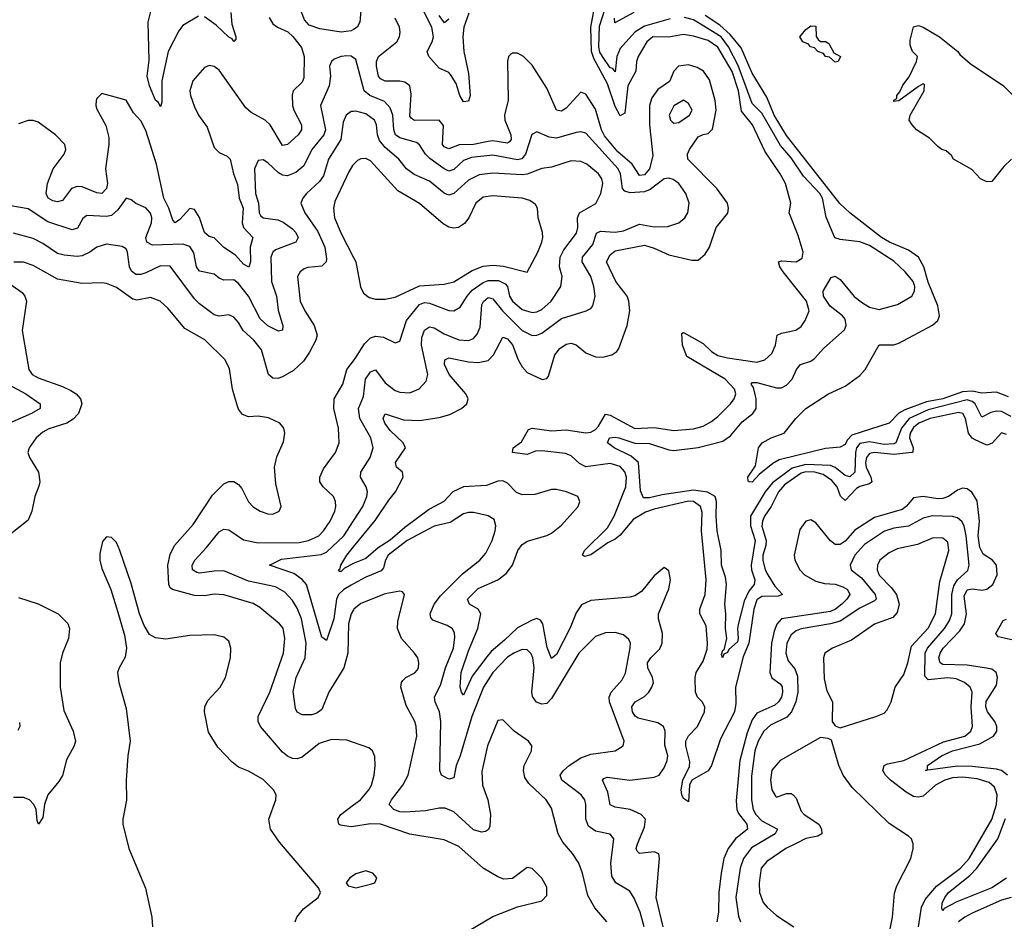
# Model space of a CAD drawing. Header units: inches. Extents: x 1934316 to 2140091, y 524953 to 667329.
# Tile 230 of 256: x 2038635 to 2042661, y 612753 to 616441. Entities that reach past the tile are written whole.
import ezdxf

# ---------------------------------------------------------------- set-up
doc = ezdxf.new("R2010")
doc.units = ezdxf.units.IN
doc.header["$MEASUREMENT"] = 0
doc.layers.add('C0631', color=7, linetype='Continuous')
doc.layers.add('C0641', color=7, linetype='Continuous')

msp = doc.modelspace()

# ---------------------------------------------------------------- linework, layer by layer
at = {"layer": 'C0631', "color": 5}
for points, elevation in [([(2039365.5, 616454.5), (2039302.6, 616417.4), (2039284.9, 616395.1), (2039242, 616310), (2039216.6, 616190), (2039216.5, 616103.5), (2039210, 616084.5), (2039202, 616102), (2039190, 616111.6), (2039165.8, 616170), (2039155.4, 616210), (2039164.2, 616275.8), (2039160.8, 616430), (2039174.3, 616485.7)], 180), ([(2040000, 616400.8), (2039990, 616394.7), (2039950, 616389.1), (2039862.7, 616402.7), (2039818.6, 616418.6), (2039799.9, 616439.9), (2039771.7, 616510)], 220), ([(2039655.1, 616450), (2039670, 616424.3), (2039689.1, 616410), (2039730.7, 616390.7), (2039752.4, 616372.4), (2039786.7, 616326.7), (2039798.1, 616290), (2039797.2, 616202.8), (2039790, 616185.8), (2039752.9, 616150), (2039748.5, 616131.5), (2039750.1, 616090), (2039755.9, 616070), (2039786.7, 616010), (2039787.2, 615990), (2039773.2, 615970), (2039730, 615930.6), (2039710, 615926.5), (2039659.6, 616010), (2039638.1, 616030), (2039581.4, 616061.4), (2039560.2, 616080.2), (2039450, 616234.2), (2039430, 616249.9), (2039410, 616253.8), (2039390, 616244.6), (2039342.9, 616190), (2039330.1, 616150), (2039332.8, 616130), (2039350, 616084.7), (2039366.4, 616050), (2039401.7, 616001.7), (2039430, 615917.6), (2039450, 615897.2), (2039482.7, 615882.7), (2039495.1, 615870), (2039508.7, 615810), (2039526.1, 615766.1), (2039532.2, 615710), (2039548.4, 615670), (2039545, 615610), (2039550, 615591), (2039588.8, 615550), (2039577.7, 615510), (2039579, 615450), (2039572, 615428), (2039550, 615441.1), (2039517.5, 615477.5), (2039470, 615509.4), (2039430, 615547.8), (2039410, 615553.6), (2039390.3, 615570.3), (2039370, 615631.6), (2039350, 615664.5), (2039330, 615667.9), (2039290, 615623.9), (2039270, 615609.9), (2039261, 615621), (2039244.3, 615670), (2039223.9, 615710), (2039194.8, 615850), (2039150, 615987.4), (2039130, 616027.1), (2039100.2, 616060.2), (2039070, 616111), (2038970, 616138.9), (2038950, 616118.4), (2038947.2, 616110), (2038945.5, 616090), (2038950, 616074.9), (2038987.2, 616007.3), (2038998.7, 615958.7), (2038999, 615930), (2038985.5, 615830), (2038993.5, 615770), (2038989.5, 615750), (2038970, 615729.9), (2038950, 615731.9), (2038890, 615756.7), (2038870, 615758.7), (2038846.3, 615750), (2038810, 615701.3), (2038790, 615695.4), (2038770, 615699.2), (2038750.7, 615710), (2038743.6, 615730), (2038749, 615770), (2038771.2, 615830), (2038816.7, 615890), (2038824, 615910), (2038818.7, 615930), (2038780.9, 615970), (2038710, 616021.9), (2038690, 616028.7), (2038670, 616028.6), (2038630, 616014.4)], 220), ([(2039498, 616470), (2039502.7, 616422.7), (2039518.5, 616370), (2039518.8, 616361.2), (2039510, 616350.9), (2039503, 616363), (2039490, 616369.1), (2039438.9, 616418.9), (2039390, 616452.9)], 180), ([(2040000, 616285.1), (2039991, 616291), (2039972.2, 616292.2), (2039950, 616289.9), (2039921.3, 616278.7), (2039909.4, 616270), (2039901.2, 616250), (2039905.3, 616210), (2039900.1, 616170), (2039864.3, 616090), (2039885.1, 615990), (2039878.5, 615970), (2039829.1, 615910), (2039796.8, 615843.2), (2039764.4, 615815.6), (2039730, 615802), (2039710, 615805), (2039693.8, 615813.8), (2039650, 615855.5), (2039630, 615867.3), (2039610, 615864.2), (2039595, 615830), (2039599.2, 615730), (2039611, 615690), (2039614.6, 615650), (2039620.2, 615640.2), (2039630.1, 615630.1), (2039690, 615622.3), (2039711.9, 615611.9), (2039750, 615585.4), (2039763.8, 615570), (2039773.1, 615550), (2039764.7, 615530), (2039681.1, 615498.9), (2039670.1, 615489.9), (2039661.9, 615470), (2039664.4, 615370), (2039684.5, 615310), (2039692, 615252), (2039710.9, 615189.1), (2039708.9, 615171.1), (2039692.9, 615167.1), (2039650, 615188), (2039617.7, 615217.7), (2039570, 615309.3), (2039530, 615361.6), (2039510, 615376.5), (2039470, 615375.7), (2039450, 615383.2), (2039430, 615399.8), (2039370, 615412.2), (2039357.7, 615430), (2039347.2, 615487.2), (2039330, 615513.4), (2039302, 615522), (2039178.4, 615518.4), (2039155, 615530), (2039150, 615550.4), (2039173.5, 615610), (2039174.8, 615630), (2039169.4, 615649.4), (2039150, 615671.4), (2039109.3, 615689.3), (2039090, 615704.2), (2039070, 615711.1), (2039036.4, 615663.6), (2039010, 615640.1), (2038990, 615635), (2038910, 615640.2), (2038893.1, 615626.9), (2038871.8, 615588.2), (2038850, 615581.8), (2038750, 615614.1), (2038670, 615667.7), (2038590, 615680.4)], 240), ([(2040000, 616065.5), (2039990, 616064.9), (2039969.5, 616050), (2039958.2, 616021.8), (2039948.6, 615950), (2039897.5, 615870), (2039877.6, 615802.4), (2039860.6, 615779.4), (2039807.9, 615730), (2039792.5, 615710), (2039785, 615690), (2039801, 615650), (2039854.5, 615574.5), (2039882.3, 615510), (2039890, 615462), (2039888.3, 615450), (2039870, 615432.5), (2039813.1, 615426.9), (2039798.4, 615421.6), (2039782, 615410), (2039771.2, 615390), (2039781.7, 615290), (2039800.5, 615250), (2039838.4, 615190), (2039850.9, 615150), (2039845.4, 615130), (2039819.6, 615080.4), (2039795.6, 615044.4), (2039754.3, 615005.6), (2039710, 614979.2), (2039690, 614972.9), (2039670, 614974), (2039652.1, 614990), (2039623.7, 615090), (2039592.3, 615130), (2039549.2, 615169.2), (2039530, 615202), (2039510, 615224.4), (2039490, 615233.4), (2039450, 615228.1), (2039430, 615233.6), (2039370, 615278), (2039350, 615298.7), (2039250, 615431.9), (2039210, 615433.2), (2039150, 615405.3), (2039130, 615398.8), (2039110, 615398.8), (2039092.5, 615412.5), (2039083.6, 615430), (2039076.1, 615490), (2039070, 615504), (2039053.4, 615513.4), (2038990, 615522.9), (2038950, 615510.7), (2038921.5, 615490), (2038890, 615475.3), (2038870, 615472.7), (2038817.3, 615477.3), (2038790, 615484), (2038730, 615525), (2038690, 615545.1), (2038610, 615567.4)], 260), ([(2040000, 615848.1), (2039996.1, 615843.9), (2039981, 615819), (2039923.5, 615696.5), (2039917.5, 615670), (2039922.7, 615630), (2039950, 615565.8), (2040000, 615467.4)], 280), ([(2040000, 613483.8), (2039973.2, 613493.2), (2039910, 613497), (2039860, 613480), (2039790, 613424), (2039770, 613417.4), (2039750, 613418.7), (2039730, 613427.8), (2039710, 613444.5), (2039620.2, 613550), (2039610.6, 613570), (2039610.5, 613590), (2039657.7, 613690), (2039713.7, 613850), (2039719.1, 613910), (2039711.8, 613951.8), (2039697.3, 613970), (2039616.7, 614036.7), (2039590, 614052.4), (2039470, 614087.8), (2039430.7, 614090.7), (2039390, 614084.7), (2039350, 614085.2), (2039259.2, 614110), (2039250, 614117.1), (2039244.4, 614130), (2039240.8, 614210), (2039250, 614253.4), (2039267.9, 614290), (2039343.9, 614376.1), (2039423.7, 614496.3), (2039470, 614542.4), (2039490, 614551.4), (2039510, 614551.5), (2039530, 614539.5), (2039543.1, 614523.1), (2039570, 614469), (2039590, 614448), (2039618.4, 614430), (2039650, 614419.2), (2039670, 614418.5), (2039696.2, 614430), (2039704.7, 614450), (2039682.2, 614542.2), (2039677.2, 614610), (2039687, 614653), (2039713.4, 614713.4), (2039718.4, 614750), (2039715.1, 614770), (2039699, 614790), (2039652.1, 614812.1), (2039610, 614818.5), (2039570, 614816.9), (2039546.1, 614826.1), (2039530, 614847), (2039523.9, 614863.9), (2039504.7, 614930), (2039492.9, 615013), (2039475.5, 615050), (2039391.4, 615131.4), (2039310, 615177.3), (2039241.1, 615261.1), (2039209.2, 615289.2), (2039170, 615304), (2039114.1, 615294.1), (2039097.3, 615297.3), (2039030, 615345.5), (2038990, 615361.2), (2038970, 615364.7), (2038890, 615361.5), (2038790, 615379.6), (2038690, 615435.2), (2038650, 615449), (2038611, 615449)], 280), ([(2038580.7, 615370), (2038644.6, 615324.6), (2038655.5, 615310), (2038662.4, 615290), (2038644.2, 615170), (2038671.5, 615010), (2038686.3, 614990), (2038710, 614975.7), (2038810, 614940.9), (2038844, 614924), (2038865.2, 614910), (2038883.8, 614890), (2038889.4, 614870), (2038875.5, 614830), (2038853.7, 614806.3), (2038827.4, 614790), (2038753.4, 614766.6), (2038730, 614754), (2038702.8, 614730), (2038673.1, 614690), (2038668.4, 614670), (2038674.6, 614650), (2038711, 614590), (2038716.8, 614550), (2038712.6, 614532.6), (2038696.8, 614490), (2038684.8, 614430), (2038670, 614393.7), (2038590, 614330.9)], 280), ([(2040000, 614027.2), (2039989.7, 614010.3), (2039979.1, 613970), (2039977, 613850), (2039959.8, 613790), (2039898.9, 613690), (2039870, 613618.7), (2039850, 613603.9), (2039830, 613596.8), (2039790, 613597.7), (2039770, 613608), (2039762.6, 613622.6), (2039753.3, 613693.3), (2039764.8, 613750), (2039802.4, 613830), (2039806.1, 613890), (2039787.7, 613990), (2039770, 614034), (2039750, 614064.8), (2039719.7, 614099.7), (2039681.1, 614121.1), (2039570, 614143.4), (2039470, 614185.7), (2039430, 614185.2), (2039370, 614176.5), (2039359.2, 614179.2), (2039341.6, 614190), (2039339.8, 614210), (2039351.4, 614230), (2039398.9, 614281.1), (2039450, 614346.4), (2039470, 614357.4), (2039490, 614354.6), (2039550, 614313.3), (2039610, 614300.6), (2039777.3, 614302.7), (2039816.4, 614310), (2039857.5, 614330), (2039877.5, 614350), (2039904, 614390), (2039923.4, 614430), (2039927.7, 614450), (2039926.5, 614470), (2039917.4, 614490), (2039875.3, 614530), (2039862.4, 614550), (2039861.8, 614570), (2039876.9, 614603.1), (2039926.8, 614670), (2039940.6, 614710), (2039939.2, 614770), (2039919.6, 614850), (2039921.4, 614890), (2039956.5, 614950), (2039973.1, 615010), (2040000, 615045.2)], 260), ([(2038586.8, 614950), (2038659.2, 614910), (2038718.8, 614870), (2038718, 614850), (2038682.8, 614830), (2038590, 614789.4)], 260), ([(2040000, 614133.2), (2039990, 614127.7), (2039960.9, 614110), (2039939.2, 614090), (2039929.8, 614070), (2039919.4, 613990), (2039890, 613901.7), (2039870, 613915.3), (2039807, 614130), (2039790.2, 614150.2), (2039755.4, 614175.4), (2039656.2, 614210), (2039706.1, 614233.9), (2039867, 614253), (2039890, 614262.2), (2039961, 614330), (2040000, 614391.2)], 240), ([(2039761.2, 612750), (2039768.8, 612770), (2039795.8, 612804.2), (2039855.8, 612850), (2039865.1, 612870), (2039857.4, 612890), (2039696.7, 613076.7), (2039660.4, 613130), (2039653.9, 613170), (2039682.7, 613250), (2039683.5, 613270), (2039672.4, 613290), (2039630, 613332.3), (2039570, 613366.4), (2039530, 613382.8), (2039503.3, 613403.3), (2039444.4, 613464.4), (2039407, 613527), (2039390.8, 613609.2), (2039391.4, 613630), (2039403.6, 613656.4), (2039454.9, 613710), (2039475.8, 613750), (2039497.1, 613830), (2039498.1, 613870), (2039490, 613898), (2039470, 613915.2), (2039430, 613924.1), (2039330, 613921.4), (2039232.9, 613907.1), (2039190, 613912.5), (2039165.7, 613925.6), (2039143.3, 613963.3), (2039124.5, 614010), (2039090, 614135.1), (2039044.7, 614270), (2039030, 614302), (2039010, 614322), (2038990, 614325.1), (2038974, 614306), (2038962.4, 614257.6), (2038962.6, 614230), (2038970, 614196.3), (2039007.5, 614110), (2039036.7, 614016.7), (2039062.9, 613922.9), (2039071.7, 613870), (2039066.5, 613833.5), (2039041.7, 613790), (2039035.3, 613770), (2039040.5, 613730), (2039070, 613622.8), (2039086.5, 613490), (2039077.1, 613430), (2039070.2, 613330.2), (2039071.1, 613248.9), (2039056.5, 613170), (2039057.2, 613150), (2039080.7, 613050), (2039148.8, 612888.8), (2039175.7, 612770), (2039178.3, 612730)], 320), ([(2040000, 614216.6), (2039963.2, 614196.8), (2039950, 614183.9), (2039943.3, 614183.3), (2039938.4, 614190), (2039944.8, 614195.2), (2039947.6, 614210), (2039972.1, 614250), (2040000, 614284)], 220), ([(2038630, 614077.2), (2038710, 614051.6), (2038792.2, 614010), (2038831.3, 613971.3), (2038838.4, 613950), (2038834.3, 613910), (2038809.2, 613850), (2038799.7, 613810), (2038799.6, 613710), (2038814.7, 613614.7), (2038853.8, 613530), (2038863.5, 613490), (2038857.9, 613470), (2038826.5, 613413.5), (2038810, 613349.8), (2038795.3, 613324.7), (2038750.1, 613269.9), (2038736.5, 613230), (2038730, 613178), (2038711.3, 613150), (2038705.6, 613165.6), (2038702, 613210), (2038692.8, 613230), (2038675.1, 613250), (2038650, 613258.7), (2038610, 613259.3)], 280), ([(2038634.4, 613565.6), (2038636, 613550), (2038626.8, 613533.2)], 260), ([(2040000, 613140.5), (2039990, 613139), (2039945.7, 613145.7), (2039939.7, 613150), (2039935.3, 613170), (2039948.3, 613190), (2040000, 613228.7)], 280), ([(2040000, 612940.3), (2039984.9, 612930), (2039970.4, 612910), (2039978, 612898), (2040000, 612892.7)], 320)]:
    msp.add_lwpolyline(points, dxfattribs=dict(at, elevation=elevation))
at = {"layer": 'C0641', "color": 5}
for points, elevation in [([(2040472.1, 616467.9), (2040450.8, 616410), (2040447.4, 616370), (2040451.2, 616310), (2040470, 616220.5), (2040477.3, 616130), (2040470, 616107.4), (2040450, 616104.1), (2040435.4, 616130), (2040419.3, 616179.3), (2040396.8, 616216.8), (2040390, 616224.7), (2040350, 616242), (2040308, 616290), (2040301.7, 616310), (2040322.1, 616350), (2040327, 616370), (2040319.9, 616410), (2040260.2, 616530)], 180), ([(2041295.3, 616444.7), (2041190, 616413.9), (2041150.6, 616390), (2041090, 616322.7), (2041076.8, 616290), (2041070, 616227.6), (2041060.6, 616240.6), (2041050, 616243.8), (2041017.5, 616290), (2041007.8, 616307.8), (2041003.1, 616330), (2041006.3, 616413.7), (2041042.5, 616530)], 160), ([(2040030, 616478.7), (2040025.4, 616430), (2040015.1, 616410), (2040000, 616400.8)], 220), ([(2042670, 614744.1), (2042650, 614751.1), (2042611.9, 614708.1), (2042597.6, 614702.4), (2042590, 614700.6), (2042542, 614722), (2042529.5, 614729.5), (2042515.4, 614750), (2042502.1, 614810), (2042492, 614830), (2042474.4, 614834.4), (2042358.1, 614810), (2042311.2, 614790), (2042290, 614772.1), (2042276.6, 614750), (2042273.3, 614730), (2042289.2, 614690), (2042287.9, 614672.1), (2042283.8, 614670), (2042210, 614661.7), (2042130.1, 614669.9), (2042110, 614665.9), (2042097.9, 614650), (2042093.7, 614630), (2042096.6, 614610), (2042115.2, 614570), (2042119.1, 614550), (2042110, 614541.5), (2042070, 614530.7), (2042057.4, 614522.6), (2042010, 614473.7), (2041991.4, 614491.4), (2041978.3, 614530), (2041956.2, 614556.2), (2041920.3, 614580.3), (2041887.1, 614590), (2041850, 614591), (2041830, 614585.8), (2041762.5, 614537.5), (2041737.3, 614510), (2041708.6, 614450), (2041680.4, 614410), (2041672.4, 614390), (2041670.4, 614369.6), (2041687, 614310), (2041685.7, 614290), (2041673.8, 614250), (2041674.1, 614230), (2041684, 614190), (2041694.2, 614170), (2041723.5, 614123.5), (2041753.8, 614090), (2041736.9, 614083.1), (2041670, 614081.7), (2041650, 614067.8), (2041637.3, 614030), (2041616.6, 613890), (2041594, 613834), (2041562, 613710), (2041563.5, 613643.5), (2041557.6, 613610), (2041500.7, 613499.3), (2041463.7, 613390), (2041450, 613368.9), (2041383.2, 613330), (2041374.4, 613310), (2041370, 613242), (2041350, 613254.7), (2041342, 613270), (2041339.5, 613290), (2041346.4, 613330), (2041373.4, 613386.6), (2041375.2, 613404.8), (2041358.8, 613470), (2041358.8, 613490), (2041370, 613511.8), (2041406.1, 613550), (2041435.5, 613610), (2041437.3, 613630), (2041426.3, 613650), (2041407.3, 613670), (2041398.4, 613690), (2041397.8, 613750), (2041401.9, 613770), (2041430, 613816.4), (2041446.3, 613866.3), (2041448.1, 613890), (2041441.9, 613961.9), (2041415.7, 614010), (2041416, 614030), (2041438.1, 614090), (2041442.7, 614150), (2041423.6, 614350), (2041425.1, 614425.1), (2041418.4, 614450), (2041390.6, 614470), (2041370, 614471.3), (2041230, 614438.2), (2041194.2, 614425.8), (2041144.1, 614395.9), (2041090, 614332.8), (2041070, 614315.8), (2041039.6, 614300.4), (2040970, 614251.9), (2040944.7, 614244.7), (2040935.8, 614250), (2040944, 614270), (2041038, 614362), (2041066.5, 614410), (2041114.1, 614530), (2041116.9, 614570), (2041110, 614591.5), (2041090, 614612.6), (2041050, 614624.9), (2040950, 614611.9), (2040924.7, 614624.7), (2040890, 614656.6), (2040866.9, 614666.9), (2040770, 614677.4), (2040744.8, 614675.2), (2040710, 614661.9), (2040649.6, 614670), (2040652.8, 614690), (2040686.3, 614713.7), (2040715.5, 614764.5), (2040730, 614770.1), (2040810, 614758.8), (2040870, 614762.8), (2040950, 614750.4), (2040970, 614753.7), (2040990, 614764.7), (2041002.4, 614777.6), (2041030, 614826.8), (2041050, 614822.4), (2041150, 614768.2), (2041230, 614772.7), (2041310, 614760.1), (2041390, 614766.9), (2041430, 614778.7), (2041463.5, 614796.5), (2041490, 614817.6), (2041541.1, 614870), (2041556.2, 614890), (2041563.4, 614910), (2041558.6, 614930), (2041519.5, 614970), (2041362.5, 615062.5), (2041345, 615110), (2041342.6, 615157.4), (2041350, 615160.8), (2041430, 615115.8), (2041463.5, 615083.5), (2041490, 615067.1), (2041530, 615056.9), (2041650, 615039.3), (2041681.7, 615050), (2041710, 615075.8), (2041725.5, 615110), (2041733.1, 615150), (2041750, 615158.9), (2041809.3, 615170.7), (2041830, 615186.2), (2041847.2, 615210), (2041863.2, 615250), (2041852, 615290), (2041757.5, 615410), (2041743.8, 615430), (2041738, 615450), (2041750, 615454.8), (2041810, 615450.1), (2041834.2, 615465.8), (2041839.3, 615490), (2041818, 615558), (2041781.6, 615650), (2041788, 615690), (2041766, 615770), (2041745.4, 615810), (2041682.4, 615902.4), (2041631.3, 616010), (2041587.1, 616067.1), (2041575, 616150), (2041548.8, 616228.8), (2041490, 616328.1), (2041450, 616355.4), (2041390, 616373.6), (2041350, 616379.5), (2041290, 616369.3), (2041224.2, 616370), (2041199.5, 616350), (2041164.6, 616290), (2041156.9, 616270), (2041153.9, 616230), (2041122.2, 616170), (2041110, 616058.7), (2041090, 616046.8), (2041070, 616086.1), (2041038.6, 616178.6), (2040982.3, 616282.3), (2040973.6, 616310), (2040970.3, 616409.7), (2040984.9, 616490)], 180), ([(2040000, 614284), (2040088.4, 614391.6), (2040144.1, 614475.9), (2040172, 614510), (2040203, 614570), (2040200.8, 614590), (2040175.1, 614610), (2040171.5, 614630), (2040212.2, 614690), (2040203.6, 614710), (2040150, 614760.9), (2040127.7, 614790), (2040120.8, 614810), (2040130, 614829), (2040204.6, 614804.6), (2040270, 614801.2), (2040350, 614814), (2040393.6, 614826.4), (2040441.1, 614850), (2040463.5, 614870), (2040468.9, 614890), (2040459.9, 614910), (2040391.2, 614990), (2040372.5, 615030), (2040373.5, 615050), (2040390, 615056.9), (2040470, 615041.3), (2040510, 615038.9), (2040550, 615047.1), (2040572.1, 615070), (2040610, 615141.5), (2040630, 615135.1), (2040650, 615111.4), (2040672.9, 615050), (2040690, 615020.6), (2040710, 614998.2), (2040771, 614969), (2040790, 614972.4), (2040797.5, 614982.5), (2040823.7, 615070), (2040843.6, 615096.4), (2040870, 615113.3), (2040890, 615117.3), (2040910, 615111.3), (2040950, 615077.7), (2040990, 615061.9), (2041019.2, 615060.8), (2041057, 615070), (2041076.9, 615083.1), (2041084.4, 615095.6), (2041119, 615190), (2041130.4, 615250), (2041126.5, 615290), (2041119.3, 615310), (2041072.2, 615370), (2041035, 615450), (2041050, 615479.1), (2041070, 615494.7), (2041190, 615517.8), (2041230, 615506.1), (2041290, 615479.3), (2041383.5, 615456.5), (2041410, 615457.4), (2041438.7, 615481.3), (2041455.8, 615510), (2041483.6, 615590), (2041530.5, 615649.5), (2041533.7, 615670), (2041529.1, 615690), (2041485.5, 615750), (2041366.9, 615870), (2041365.2, 615890), (2041374, 615910), (2041410, 615961.9), (2041430, 615971.6), (2041450, 615974.6), (2041467.6, 615992.4), (2041483.2, 616070), (2041479, 616110), (2041455.3, 616195.3), (2041431.3, 616230), (2041405.6, 616245.6), (2041370, 616256.5), (2041329.4, 616250), (2041310.1, 616229.9), (2041292.5, 616187.6), (2041244.6, 616155.4), (2041219.3, 616120.7), (2041210.7, 616090), (2041210.6, 616010), (2041224.4, 615884.4), (2041210.7, 615830), (2041190, 615806.1), (2041170, 615803.4), (2041139.4, 615850), (2041080.6, 615900.6), (2041025.7, 615965.7), (2041014.4, 615990), (2040990, 616074.9), (2040950, 616135.6), (2040930, 616144.8), (2040870, 616079.2), (2040850, 616066.5), (2040830, 616070.7), (2040790, 616160.3), (2040730, 616254.5), (2040694.7, 616290), (2040670, 616303.1), (2040650, 616303.1), (2040642.2, 616297.8), (2040633.7, 616290), (2040629.4, 616270.6), (2040631.9, 616111.9), (2040617.4, 616050), (2040619.4, 616030), (2040643.8, 615970), (2040644.5, 615950), (2040638.5, 615941.5), (2040630, 615935.5), (2040570, 615944.5), (2040550, 615942.8), (2040490, 615930.5), (2040431.4, 615928.6), (2040390, 615911.9), (2040370, 615920.5), (2040364.5, 615930), (2040367.9, 616007.9), (2040350, 616029.8), (2040250, 616028.7), (2040236.4, 616036.4), (2040230, 616046.4), (2040236.2, 616136.2), (2040229.8, 616170), (2040210, 616185.4), (2040190, 616189.9), (2040129, 616189), (2040110, 616199), (2040102.4, 616210), (2040093.4, 616250), (2040094.2, 616270), (2040101.6, 616290), (2040177.1, 616350), (2040187.5, 616370), (2040190.7, 616390), (2040187.4, 616410), (2040170, 616447.5)], 220), ([(2040390, 616442.4), (2040372.1, 616427.9), (2040350, 616457.3)], 160), ([(2042690, 614817.9), (2042650, 614838.1), (2042630, 614839.6), (2042606.7, 614833.3), (2042570, 614814.4), (2042541.8, 614870), (2042530, 614879), (2042510, 614885.3), (2042350, 614844.6), (2042272.1, 614810), (2042240.3, 614770), (2042217.6, 614710), (2042210, 614705.2), (2042170, 614702.5), (2042110, 614714), (2042070, 614707), (2042056.9, 614690), (2042052.9, 614670), (2042049.7, 614590.3), (2042030, 614571), (2042010, 614576.2), (2041969.3, 614609.3), (2041950, 614617.2), (2041850, 614621.7), (2041794.1, 614605.9), (2041713.3, 614546.7), (2041683.8, 614510), (2041623.4, 614410), (2041623.5, 614370), (2041642.2, 614310), (2041626.5, 614210), (2041627, 614190), (2041641.3, 614150), (2041638.8, 614130), (2041616.9, 614103.1), (2041597.2, 614062.8), (2041572.8, 613967.2), (2041570.1, 613949.9), (2041573.6, 613910), (2041570, 613895.6), (2041535.3, 613864.7), (2041530, 613852.8), (2041515, 613845), (2041509, 613830), (2041504.7, 613844.7), (2041510, 613861.3), (2041516.4, 613863.6), (2041526.9, 613910), (2041520.7, 613950), (2041523.2, 614010), (2041518.1, 614050), (2041525, 614130), (2041520.7, 614160.7), (2041504.5, 614210), (2041503.3, 614270), (2041487.1, 614350), (2041482.6, 614410), (2041484.7, 614470), (2041478.5, 614490), (2041448.2, 614508.2), (2041390, 614516.7), (2041262.4, 614497.6), (2041210, 614484.7), (2041185.2, 614485.2), (2041173.1, 614513.1), (2041165, 614630), (2041135.3, 614655.3), (2041065.8, 614690), (2041039.1, 614710), (2041046.6, 614730), (2041070, 614733.2), (2041085.5, 614730), (2041150, 614708.1), (2041210, 614707.2), (2041290, 614680.8), (2041310, 614678.5), (2041410, 614691), (2041510, 614716.4), (2041541.3, 614738.7), (2041590, 614796.1), (2041633.6, 614830), (2041646.6, 614850), (2041647, 614890), (2041635.6, 614935.6), (2041626.7, 614950), (2041630, 614956.1), (2041650, 614957.2), (2041730, 614934.8), (2041750, 614935.4), (2041770, 614945.2), (2041793.2, 614970), (2041811.9, 615010), (2041828.3, 615030), (2041870, 615044.2), (2041884.9, 615055.1), (2041922.8, 615097.2), (2042008.4, 615171.6), (2042015.2, 615190), (2042010, 615215.1), (2041999.5, 615230), (2041949, 615269), (2041922.5, 615310), (2041920.2, 615330), (2041953.2, 615386.8), (2041970, 615391.7), (2041990, 615377.4), (2042048, 615308), (2042082, 615282), (2042110, 615265.1), (2042150, 615255.2), (2042224, 615276), (2042282.9, 615310), (2042294.6, 615330), (2042295.1, 615350), (2042288.3, 615370), (2042256.6, 615410), (2042210, 615453.3), (2042110, 615517.4), (2042070, 615531.4), (2041990, 615541.1), (2041968.4, 615548.4), (2041932.8, 615632.8), (2041918.5, 615710), (2041906.7, 615730), (2041840.7, 615800.7), (2041790, 615875.5), (2041746.1, 615926.1), (2041670, 616057.7), (2041630, 616097.2), (2041573.4, 616253.4), (2041533.7, 616330), (2041503.6, 616370), (2041390, 616440.2), (2041353.3, 616450)], 160), ([(2041146.5, 616470), (2041068.5, 616428.5), (2041067.6, 616447.6)], 140), ([(2042677.9, 614897.9), (2042630, 614917), (2042570, 614913), (2042530, 614921.4), (2042490, 614918.7), (2042410, 614890.4), (2042342.8, 614877.2), (2042254.5, 614845.5), (2042229.4, 614830.6), (2042190, 614789.9), (2042038.3, 614741.8), (2042018.7, 614721.3), (2042010, 614703.2), (2041990, 614691.8), (2041930, 614687.3), (2041740, 614640), (2041714.1, 614625.9), (2041659.4, 614580.6), (2041630, 614548.5), (2041618, 614550), (2041613.6, 614553.6), (2041612.3, 614570), (2041644.4, 614615.6), (2041656.2, 614690), (2041671, 614710), (2041708, 614730), (2041760.7, 614750), (2041808.5, 614810), (2041850, 614850.2), (2041942.2, 614910), (2042010, 614941.5), (2042070, 614985.8), (2042091.9, 615010), (2042150, 615110.5), (2042210, 615111.3), (2042230, 615117.6), (2042368.2, 615191.8), (2042389.8, 615210), (2042396.8, 615230), (2042388.9, 615270), (2042350, 615367.4), (2042332, 615430), (2042310, 615468.7), (2042270, 615498.6), (2042192.4, 615530), (2042159.1, 615550), (2042030, 615650.3), (2041989.1, 615689.1), (2041770, 615966.6), (2041720.1, 616050), (2041690, 616123.7), (2041630, 616221.3), (2041585, 616325), (2041540.6, 616380.6), (2041498.4, 616418.4), (2041437.8, 616457.8)], 140), ([(2042691, 615870), (2042659.8, 615840.2), (2042610, 615779), (2042590, 615777.2), (2042563.7, 615790), (2042528, 615828), (2042454, 615870), (2042444.9, 615884.9), (2042423.9, 615903.9), (2042406, 615910), (2042390, 615922), (2042356.1, 615956.1), (2042302, 615990), (2042285.1, 616010), (2042272.7, 616030), (2042276, 616050), (2042334, 616150), (2042335.3, 616175.3), (2042330, 616178), (2042310, 616168), (2042230, 616108.7), (2042210, 616106), (2042210, 616112), (2042222, 616118), (2042222, 616130), (2042234.6, 616145.4), (2042246.8, 616173.2), (2042272.9, 616207.1), (2042302, 616270), (2042306, 616290), (2042286, 616310), (2042276.4, 616336.4), (2042276.4, 616356.4), (2042290, 616411), (2042310, 616416.3), (2042330, 616410.4), (2042396.3, 616370), (2042471.8, 616310), (2042478.9, 616298.9), (2042521.3, 616261.3), (2042658, 616170), (2042698, 616130)], 120), ([(2040000, 614391.2), (2040037.5, 614450), (2040054.9, 614490), (2040057.4, 614510), (2040051.9, 614530), (2040027.9, 614570), (2040029.2, 614590), (2040068.6, 614650), (2040080.2, 614690), (2040071.1, 614730), (2040026.4, 614810), (2040020.4, 614850), (2040040.6, 614899.4), (2040049.1, 614970), (2040070, 615000.6), (2040090, 615007.9), (2040130, 614954.8), (2040170, 614923.7), (2040190, 614916.8), (2040230, 614915), (2040268.7, 614931.3), (2040297.6, 614962.4), (2040303.6, 614990), (2040277.4, 615110), (2040279.2, 615140.8), (2040290, 615171), (2040310, 615184.8), (2040330, 615179.8), (2040370, 615156.1), (2040430, 615131.8), (2040470, 615128.9), (2040490, 615136.6), (2040506.1, 615153.9), (2040517.5, 615182.5), (2040525.1, 615274.9), (2040531.4, 615288.6), (2040550, 615305), (2040570, 615298.5), (2040609.3, 615249.3), (2040690, 615169.6), (2040730, 615149), (2040750, 615150.1), (2040770, 615158.7), (2040850, 615219.1), (2040950.7, 615249.3), (2040970, 615259.5), (2040978.5, 615270), (2040987.5, 615310), (2040982.5, 615350), (2040970.9, 615390), (2040934.7, 615450), (2040936.4, 615470), (2040979.3, 615520.7), (2040993, 615567), (2041010, 615575.5), (2041070, 615572.2), (2041103.6, 615576.4), (2041170, 615604.1), (2041230, 615592.8), (2041285.3, 615594.7), (2041330, 615609.5), (2041355.2, 615630), (2041366.5, 615650), (2041372.5, 615690), (2041359.5, 615730), (2041329.8, 615770), (2041306.9, 615786.9), (2041290, 615792.4), (2041270, 615789.9), (2041213.4, 615746.6), (2041190, 615736.4), (2041131.9, 615731.9), (2041110, 615739.1), (2041100.4, 615750), (2041092.4, 615810), (2041082.4, 615830), (2040950, 615976.5), (2040930, 615982.5), (2040910, 615979.6), (2040830, 615955.4), (2040799.6, 615959.6), (2040750, 615982.4), (2040729.6, 615970.4), (2040703.5, 615890), (2040688.2, 615871.8), (2040670, 615867.7), (2040570, 615886.5), (2040483.1, 615876.9), (2040450, 615865.3), (2040410, 615827.5), (2040390, 615821.7), (2040370, 615830.3), (2040312.6, 615872.6), (2040294.7, 615890), (2040270, 615928.8), (2040257.7, 615937.7), (2040190, 615958.1), (2040171.7, 615970), (2040164.4, 615990), (2040161, 616050), (2040150, 616080.7), (2040126, 616106), (2040066.9, 616130), (2040042.9, 616150), (2040010, 616278.5), (2040000, 616285.1)], 240), ([(2040000, 615045.2), (2040010, 615058.4), (2040044.6, 615115.4), (2040070, 615139.8), (2040090, 615146.8), (2040122.5, 615142.5), (2040170, 615119.1), (2040190, 615125.3), (2040217, 615210), (2040270, 615275.4), (2040290, 615283.8), (2040310, 615281.6), (2040390, 615250.8), (2040410, 615250.1), (2040435.7, 615264.3), (2040464.1, 615310), (2040485.5, 615334.5), (2040530, 615365.1), (2040550, 615373.3), (2040593.3, 615373.3), (2040620.8, 615360.8), (2040629.6, 615350), (2040637.3, 615310), (2040649.7, 615290), (2040690, 615255.1), (2040730, 615242.7), (2040750, 615245.4), (2040770, 615255), (2040808.8, 615290), (2040847.2, 615350), (2040853, 615390), (2040842.6, 615430), (2040844.7, 615470), (2040860.2, 615499.8), (2040912.5, 615567.5), (2040917.8, 615590), (2040916.6, 615630), (2040924.1, 615650), (2040990.6, 615689.4), (2041010.9, 615729.1), (2041019.9, 615770), (2041015.4, 615790), (2041001.3, 615810), (2040954.6, 615850), (2040930, 615860.5), (2040890, 615863.2), (2040810, 615837.4), (2040770, 615831.4), (2040710, 615808.6), (2040690, 615805.8), (2040570, 615812.6), (2040513.9, 615806.1), (2040470, 615784.6), (2040410, 615729.9), (2040390, 615722.5), (2040370, 615731), (2040310, 615779.6), (2040247.9, 615807.9), (2040216.7, 615830), (2040185.2, 615870), (2040130, 615917.7), (2040106.7, 615946.7), (2040097.5, 615970), (2040094.6, 616010), (2040086.2, 616030), (2040050, 616055), (2040010, 616066.2), (2040000, 616065.5)], 260), ([(2040000, 615467.4), (2040008.8, 615450), (2040028.5, 615348.5), (2040041.4, 615321.4), (2040064.3, 615304.3), (2040090, 615297.8), (2040130, 615297.1), (2040170, 615306.3), (2040270, 615352.1), (2040370, 615358.4), (2040410, 615368.4), (2040484.6, 615415.4), (2040530, 615432.8), (2040570, 615436), (2040613, 615433), (2040710, 615408.2), (2040753.3, 615490), (2040770.7, 615530), (2040774.6, 615550), (2040772.9, 615570), (2040755.6, 615630), (2040752.2, 615670), (2040744.5, 615684.5), (2040720.6, 615700.6), (2040689.2, 615710), (2040570, 615720.4), (2040530, 615715.2), (2040500.1, 615690), (2040471.6, 615630), (2040453.5, 615606.5), (2040429.1, 615590.9), (2040410, 615587.6), (2040390, 615591.6), (2040366.1, 615606.1), (2040270, 615688.4), (2040181, 615741), (2040070, 615863.2), (2040050, 615872.7), (2040030, 615872), (2040015.6, 615864.4), (2040000, 615848.1)], 280), ([(2041265.6, 612730), (2041237.6, 612850), (2041251.7, 613010), (2041248.1, 613028.1), (2041230, 613037.3), (2041169.9, 613029.9), (2041159.6, 613039.6), (2041156.1, 613050), (2041160.8, 613070), (2041190, 613137.3), (2041194, 613170), (2041176.3, 613190), (2041131.5, 613210), (2041070, 613219.4), (2041050, 613229.1), (2041040.6, 613280.6), (2041017.8, 613330), (2041023, 613337), (2041037.4, 613342.6), (2041130, 613330.6), (2041230, 613342.7), (2041250, 613351.1), (2041270, 613380.1), (2041283.3, 613410), (2041284.8, 613430), (2041272.6, 613472.6), (2041274, 613530), (2041267.2, 613550), (2041244.9, 613564.9), (2041163.8, 613583.8), (2041152.4, 613592.4), (2041141.3, 613610), (2041138.5, 613630), (2041151.6, 613650), (2041190, 613672.7), (2041208.2, 613690), (2041220.6, 613710), (2041226.2, 613730), (2041223.2, 613750), (2041203.7, 613790), (2041202.8, 613810), (2041215.8, 613830), (2041253, 613867), (2041262.8, 613890), (2041263.9, 613930), (2041247.2, 613990), (2041247, 614010), (2041290, 614113), (2041296.3, 614150), (2041290, 614186), (2041270, 614199.5), (2041230, 614166), (2041177.6, 614102.4), (2041150, 614084), (2041130, 614078.3), (2040970, 614064.3), (2040932.2, 614047.8), (2040910, 614014.5), (2040886.6, 613953.4), (2040830, 613843.7), (2040810, 613827.6), (2040792.1, 613872.1), (2040773.8, 613970), (2040764.3, 613984.3), (2040750, 613991.4), (2040730, 613985.1), (2040670, 613953.8), (2040617.8, 613902.2), (2040563, 613857), (2040544.9, 613835.1), (2040484.9, 613755.1), (2040450, 613677.6), (2040441.1, 613690), (2040435.8, 613710), (2040440.4, 613770), (2040470, 613859.3), (2040508.4, 613950), (2040521.2, 614010), (2040509.9, 614029.9), (2040474.5, 614050), (2040466, 614070), (2040510, 614114.3), (2040590.8, 614150), (2040624.7, 614175.3), (2040650.3, 614209.7), (2040671.7, 614270), (2040690, 614293.6), (2040712.1, 614307.9), (2040790, 614330.2), (2040810, 614340.5), (2040850, 614372.9), (2040918.1, 614450), (2040925, 614470), (2040917.2, 614490), (2040871.3, 614510), (2040830, 614519.2), (2040810, 614519), (2040741.6, 614498.4), (2040690, 614497.3), (2040667, 614507), (2040630, 614544.8), (2040610, 614554.5), (2040590, 614553), (2040544, 614536), (2040450, 614530.2), (2040406.5, 614510), (2040369.5, 614470), (2040310, 614438.9), (2040210, 614363.8), (2040150, 614311.7), (2040100.2, 614279.8), (2040050, 614236.4), (2040002.2, 614217.8), (2040000, 614216.6)], 220), ([(2042674.8, 613350), (2042650, 613369.2), (2042630, 613374.8), (2042530, 613385.6), (2042470, 613386.8), (2042339, 613370), (2042347.1, 613372.9), (2042347.7, 613390), (2042404.5, 613430), (2042449.8, 613450.2), (2042561.8, 613478.2), (2042617.6, 613510), (2042630.9, 613530), (2042631.3, 613550), (2042622.9, 613570), (2042592.3, 613610), (2042585.2, 613630), (2042587.5, 613652.5), (2042630, 613718.3), (2042633.7, 613750), (2042627.5, 613770), (2042610, 613783.8), (2042588.7, 613788.7), (2042510, 613800.2), (2042410, 613802.9), (2042399.1, 613810), (2042393.6, 613830), (2042399.1, 613850), (2042411.3, 613870), (2042478.9, 613941.1), (2042498.4, 613970), (2042507.3, 614010), (2042497.6, 614082.4), (2042510, 614109.1), (2042530, 614112.6), (2042570, 614107.2), (2042590, 614111.5), (2042615, 614130), (2042632.7, 614170), (2042628.8, 614210), (2042612.6, 614230), (2042574.4, 614254.4), (2042561.2, 614281.2), (2042555, 614330), (2042560.2, 614390), (2042550, 614473), (2042528.7, 614508.7), (2042510, 614522.2), (2042490, 614524.4), (2042470, 614515.9), (2042432.9, 614490), (2042410, 614482.5), (2042390, 614480.8), (2042329.6, 614490.4), (2042290, 614484.7), (2042260.6, 614450), (2042243.3, 614436.7), (2042130, 614405), (2042050, 614353.3), (2042010, 614307.8), (2041990, 614294.2), (2041970, 614294.2), (2041950, 614309.4), (2041890, 614382.3), (2041870, 614395.3), (2041850, 614389.8), (2041824.9, 614355.1), (2041801.7, 614250), (2041805.4, 614230), (2041825.4, 614190), (2041844.3, 614170), (2041890, 614143.8), (2041925.8, 614134.2), (2041970, 614131.9), (2042000.4, 614120.4), (2042019.5, 614110), (2042029.1, 614090), (2042017.2, 614070), (2041996.9, 614050), (2041970.7, 614029.3), (2041950, 614019.6), (2041749.6, 613990.4), (2041731.2, 613968.8), (2041720.8, 613939.2), (2041709.3, 613890), (2041702.5, 613770), (2041710, 613748.8), (2041744.2, 613724.2), (2041752.3, 613712.3), (2041754.4, 613690), (2041750.1, 613670.1), (2041738.6, 613650), (2041722.9, 613637.1), (2041650, 613603.8), (2041630, 613577.3), (2041610, 613523.4), (2041579.7, 613410), (2041565.1, 613245.1), (2041567.7, 613210), (2041573.9, 613193.9), (2041608.7, 613150), (2041611.2, 613130), (2041561.5, 613090), (2041532.7, 613050), (2041514.3, 613010), (2041503.8, 612950), (2041494.3, 612870), (2041492.8, 612790), (2041485.3, 612750)], 220), ([(2041188, 612730), (2041172, 612790), (2041147.2, 612847.2), (2041130, 612876), (2041072.9, 612910), (2041056.7, 612936.7), (2041052.6, 612990), (2041063.9, 613090), (2041048.9, 613108.9), (2040990, 613121.5), (2040961.4, 613141.4), (2040949.4, 613170), (2040949.9, 613229.9), (2040945.4, 613250), (2040930.7, 613270), (2040851.3, 613330), (2040845.6, 613350), (2040858.4, 613370), (2040881.2, 613390), (2040930, 613421.8), (2040970, 613436), (2041069.9, 613450.2), (2041102.4, 613470), (2041107.4, 613490), (2041047.1, 613650), (2041045, 613670), (2041053.1, 613690), (2041098.9, 613741.1), (2041112.5, 613767.5), (2041131.5, 613871.5), (2041132.4, 613890), (2041125.8, 613905.8), (2041104.5, 613924.5), (2041070, 613933.6), (2041030, 613932.9), (2040990, 613917.4), (2040921.9, 613850), (2040810, 613663.5), (2040790, 613644.2), (2040770, 613641), (2040748.5, 613648.5), (2040732, 613672), (2040729.4, 613690), (2040738.8, 613790), (2040733.8, 613830), (2040726.8, 613846.8), (2040710, 613863.7), (2040690, 613865), (2040654.9, 613850), (2040630, 613833.4), (2040569.2, 613770), (2040532, 613710), (2040484.1, 613590), (2040436.3, 613430), (2040420.1, 613390), (2040410, 613339.6), (2040390, 613334), (2040360.4, 613350), (2040352.8, 613370), (2040357.5, 613570), (2040352, 613610), (2040333.2, 613650), (2040331.6, 613670), (2040356.6, 613723.4), (2040375.6, 613790), (2040408.2, 613870), (2040414.8, 613914.8), (2040412.4, 613932.4), (2040402.7, 613950), (2040383.1, 613963.1), (2040324.3, 613984.3), (2040315.5, 613995.6), (2040313.4, 614010), (2040329.9, 614050), (2040356, 614084), (2040446.3, 614173.7), (2040516.8, 614230), (2040541.5, 614258.5), (2040566.4, 614310), (2040579, 614350), (2040582.2, 614370), (2040575.6, 614395.6), (2040551.2, 614411.2), (2040490, 614425.4), (2040470, 614425), (2040450, 614419.9), (2040395.4, 614384.6), (2040330, 614369.3), (2040218.7, 614310), (2040141.6, 614250), (2040130.1, 614230), (2040122.1, 614197.9), (2040113.6, 614186.4), (2040050, 614160.5), (2040000, 614133.2)], 240), ([(2042310.3, 612730.3), (2042322.9, 612810), (2042338.3, 612841.7), (2042384.2, 612895.8), (2042482.8, 612970), (2042517, 613010), (2042610, 613168.8), (2042629.6, 613230), (2042632.5, 613270), (2042621.5, 613301.5), (2042599.9, 613319.9), (2042550, 613335.6), (2042490, 613342.6), (2042450, 613339.2), (2042418.4, 613330), (2042379.5, 613310), (2042330, 613264.5), (2042310, 613260.1), (2042290, 613263.7), (2042260.3, 613280.3), (2042195.6, 613330), (2042175.8, 613350), (2042164.9, 613370), (2042169.8, 613390), (2042183.6, 613396.4), (2042250, 613410.5), (2042413.1, 613486.9), (2042500.6, 613510), (2042524.3, 613530), (2042531.3, 613550), (2042526.1, 613630), (2042530.4, 613690), (2042521.6, 613710), (2042498.6, 613730), (2042464.7, 613744.7), (2042430, 613748.5), (2042350, 613740.6), (2042336, 613756), (2042337.3, 613850), (2042347.2, 613870), (2042416.9, 613950), (2042437.5, 613982.5), (2042446.2, 614010), (2042447.2, 614090), (2042455.2, 614124.8), (2042470.5, 614149.5), (2042512.7, 614187.3), (2042517.4, 614210), (2042505.4, 614330), (2042497, 614370), (2042488.3, 614388.3), (2042470, 614402.7), (2042449.2, 614409.2), (2042368.2, 614411.8), (2042330, 614401.7), (2042270, 614369.5), (2042210, 614361.2), (2042171.5, 614348.5), (2042090, 614294.3), (2042050.1, 614250), (2042031.5, 614210), (2042035.6, 614190), (2042077.3, 614157.3), (2042133.6, 614090), (2042136.8, 614070), (2042130, 614063), (2042070, 614034.2), (2041990, 613980.1), (2041950, 613968.9), (2041830.7, 613949.3), (2041810, 613940.6), (2041790, 613925), (2041772.2, 613890), (2041768.6, 613850), (2041777.6, 613817.6), (2041804.8, 613784.8), (2041815.6, 613755.6), (2041817.1, 613690), (2041808.9, 613650), (2041791.5, 613610), (2041772.1, 613587.9), (2041705.6, 613554.4), (2041678.1, 613530), (2041655.2, 613490), (2041641.2, 613450), (2041627, 613347), (2041627.2, 613250), (2041635, 613210), (2041645.6, 613190), (2041670, 613163.1), (2041734.2, 613130), (2041723.9, 613110), (2041627.4, 613052.7), (2041594.7, 613010), (2041581, 612970), (2041563.3, 612850), (2041574.3, 612774.3), (2041582.7, 612750)], 240), ([(2041035.8, 612750), (2040987.4, 612807.4), (2040958.3, 612858.3), (2040937, 612950), (2040921.5, 612990), (2040895.3, 613030), (2040856.1, 613076.1), (2040837, 613110), (2040810, 613215.8), (2040787.8, 613250), (2040716.9, 613316.9), (2040700.4, 613340.4), (2040694.6, 613370), (2040697.6, 613390), (2040727.8, 613450), (2040729.6, 613470), (2040715.6, 613490), (2040656.9, 613530), (2040610, 613577.2), (2040590, 613574), (2040547.7, 613470), (2040525.1, 613365.1), (2040527.7, 613310), (2040549.3, 613250), (2040559.7, 613190), (2040557.7, 613142.3), (2040552.1, 613127.9), (2040540, 613120), (2040523.2, 613116.8), (2040490, 613126.4), (2040410, 613200.2), (2040375, 613215), (2040350, 613215.9), (2040295, 613205), (2040210, 613199.1), (2040190, 613200.7), (2040164.4, 613210), (2040146.2, 613230), (2040155, 613250), (2040202.2, 613310), (2040223.2, 613350), (2040258.4, 613510), (2040256.3, 613550), (2040250.6, 613570), (2040215.8, 613635.8), (2040194, 613710), (2040196.1, 613730), (2040202, 613738), (2040214.3, 613750), (2040250.9, 613769.1), (2040259.9, 613780.1), (2040265.8, 613790), (2040267.2, 613810), (2040262.5, 613830), (2040249.8, 613850), (2040196.3, 613910), (2040179.9, 613950), (2040181, 613979), (2040209, 614090), (2040200.4, 614100.4), (2040190, 614102.7), (2040130, 614091.6), (2040030, 614052.2), (2040001.7, 614030), (2040000, 614027.2)], 260), ([(2042710, 613899.9), (2042636.9, 613916.9), (2042627.3, 613930), (2042656.4, 613983.5), (2042670, 613989.2)], 180), ([(2042187.9, 612687.9), (2042203.5, 612770), (2042211.8, 612868.2), (2042222, 612898), (2042279.3, 613010), (2042289.3, 613050), (2042289.2, 613070), (2042281.2, 613090), (2042270, 613101.2), (2042190, 613152.3), (2042039.7, 613299.7), (2042003, 613350), (2041984.2, 613390), (2041954, 613494), (2041940.4, 613500.4), (2041910, 613504), (2041744.4, 613410), (2041710, 613371.6), (2041704.6, 613330), (2041710, 613291), (2041725.1, 613265.1), (2041730, 613260.7), (2041770, 613274.9), (2041790, 613274.9), (2041798, 613270), (2041810, 613256.3), (2041830, 613203.2), (2041842.6, 613190), (2041902.9, 613150), (2041914.4, 613130), (2041914.9, 613110), (2041898.9, 613101.1), (2041850, 613090.9), (2041810, 613071.3), (2041768.5, 613050), (2041690, 612998), (2041667.5, 612970), (2041658.4, 612910), (2041659.8, 612870), (2041675.8, 612830), (2041691.1, 612810), (2041730, 612776.3), (2041800.2, 612730)], 260), ([(2040000, 613228.7), (2040028.5, 613250), (2040062.8, 613290), (2040073.7, 613310), (2040084.9, 613350), (2040088.2, 613388.2), (2040087.3, 613427.3), (2040078, 613450), (2040062.2, 613462.2), (2040000, 613483.8)], 280), ([(2040442.8, 612697.2), (2040570, 612772.2), (2040670, 612811.8), (2040770, 612836.3), (2040790, 612858), (2040790, 612892.7), (2040770, 612929.5), (2040730, 612969.4), (2040710, 612972.7), (2040650, 612927.3), (2040614.6, 612925.4), (2040590, 612935.1), (2040530, 612970.7), (2040430, 613058.5), (2040370, 613086.3), (2040230, 613108.7), (2040110, 613150.6), (2040070, 613151.4), (2040000, 613140.5)], 280), ([(2042670, 612929.6), (2042610, 612889.7), (2042467.3, 612832.7), (2042415.2, 612804.8), (2042410, 612796.2), (2042405.6, 612805.6), (2042407.2, 612827.2), (2042417.6, 612850), (2042433.7, 612870), (2042519.8, 612940.2), (2042549.3, 612970), (2042635.3, 613090), (2042666.3, 613173.7)], 220), ([(2040000, 612892.7), (2040010, 612890.3), (2040070, 612904.2), (2040086.6, 612910), (2040095.1, 612930), (2040078.7, 612950), (2040050, 612959.8), (2040010, 612947.1), (2040000, 612940.3)], 320), ([(2042690, 612850.4), (2042650, 612839.6), (2042530, 612785.5), (2042499.8, 612770), (2042474.2, 612750)], 240)]:
    msp.add_lwpolyline(points, dxfattribs=dict(at, elevation=elevation))
for points, elevation in [([(2041910, 616352), (2041930, 616352), (2041943.6, 616343.6), (2041964.7, 616304.7), (2041992, 616290), (2041982, 616270), (2041970, 616266.6), (2041947, 616287), (2041930, 616289.6), (2041922, 616302), (2041899, 616310), (2041885.6, 616325.6), (2041869.3, 616330), (2041860.2, 616340.2), (2041837.2, 616350), (2041824.5, 616370), (2041850, 616401), (2041870, 616416), (2041890, 616414), (2041891.6, 616371.6), (2041899.6, 616359.6)], 120), ([(2041350, 616111.2), (2041310, 616088.3), (2041291.4, 616050), (2041296, 616030), (2041302.6, 616022.6), (2041310, 616016.9), (2041330, 616020.2), (2041374.3, 616050), (2041385.1, 616070), (2041370, 616097.6)], 240), ([(2042370, 614321.4), (2042305.7, 614294.3), (2042223.7, 614276.3), (2042190, 614260.4), (2042153, 614230), (2042142.9, 614210), (2042142.1, 614190), (2042150, 614168.8), (2042198.8, 614118.8), (2042220.1, 614090), (2042230.8, 614050), (2042223.8, 614016.2), (2042205, 613995), (2042130, 613967.5), (2042037, 613903), (2041959.1, 613870), (2041928, 613850), (2041921.3, 613830), (2041924.8, 613744.8), (2041935.6, 613695.6), (2041958.8, 613650), (2041958, 613570), (2041970, 613552), (2041990, 613544.7), (2042135.3, 613590), (2042170, 613604), (2042182.9, 613617.1), (2042198.4, 613650), (2042215.1, 613710), (2042250, 613761.6), (2042266.5, 613810), (2042281.8, 613878.2), (2042350, 613952.3), (2042380.3, 614010), (2042397.9, 614142.1), (2042434.1, 614270), (2042430, 614302.9), (2042410, 614319.8)], 260)]:
    msp.add_lwpolyline(points, close=True, dxfattribs=dict(at, elevation=elevation))

doc.saveas('drawing.dxf')
